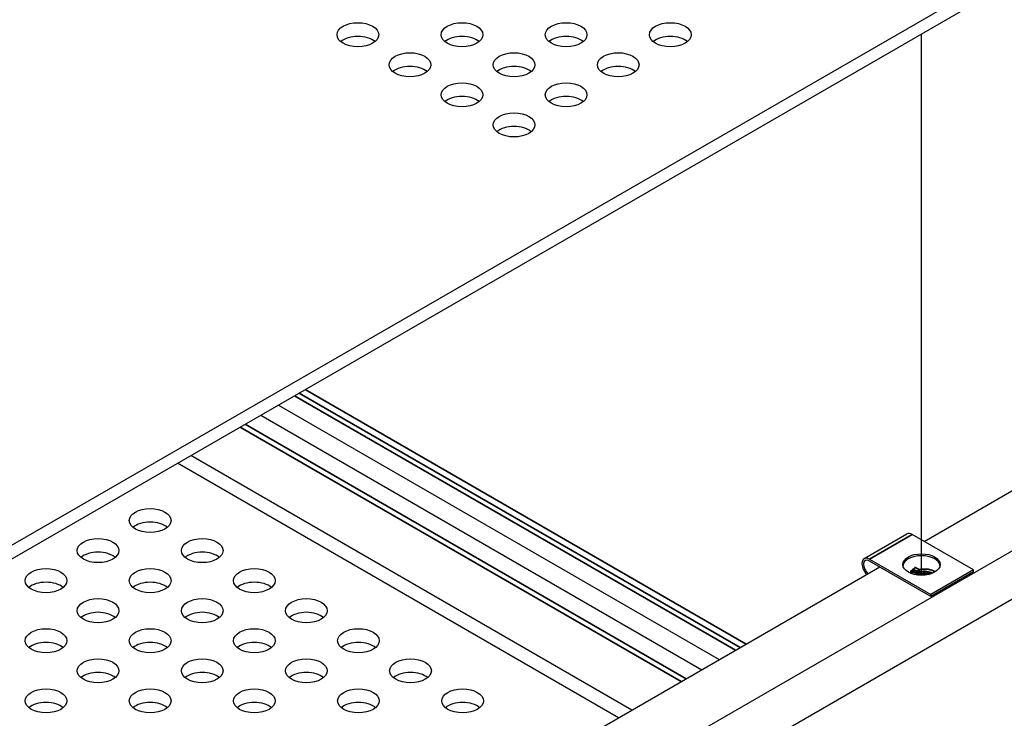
# Model space of a CAD drawing. Header units: millimetres. Extents: x 64 to 1798, y 64 to 1382.
# Tile 70 of 76: x 1622 to 1707, y 1099 to 1159. Entities that reach past the tile are written whole.
import ezdxf

# ---------------------------------------------------------------- set-up
doc = ezdxf.new("R2010")
doc.units = ezdxf.units.MM
doc.header["$LTSCALE"] = 6.666667
for name, color, linetype, lineweight in [('Tweak Trail (ANSI)', 7, 'Continuous', 25), ('Visible (ANSI)', 7, 'Continuous', 25), ('Visible Narrow (ANSI)', 7, 'Continuous', 35)]:
    doc.layers.add(name, color=color, linetype=linetype, lineweight=lineweight)

msp = doc.modelspace()

# ---------------------------------------------------------------- linework, layer by layer
at = {"layer": 'Tweak Trail (ANSI)'}
msp.add_line((1699.4092, 1111.3239), (1699.4092, 1158.0178), dxfattribs=at)
at = {"layer": 'Visible (ANSI)'}
for p, q in [((1751.6901, 1189.3802), (1453.1002, 1016.9892)), ((1454.1203, 1016.4002), (1751.6901, 1188.2022)), ((1448.3671, 959.8338), (1764.4608, 1142.3306)), ((1699.6332, 1114.2431), (1745.7819, 1140.887)), ((1751.5349, 1139.0156), (1454.1088, 967.2966)), ((1643.955, 1126.0013), (1681.9769, 1104.0493)), ((1642.437, 1125.1249), (1680.459, 1103.1729)), ((1674.436, 1099.6955), (1636.414, 1121.6475)), ((1673.2865, 1099.0318), (1635.2645, 1120.9838)), ((1694.4696, 1112.7586), (1698.1465, 1114.8815)), ((1703.8957, 1111.7822), (1698.6065, 1114.8359)), ((1694.9296, 1112.713), (1700.2187, 1109.6593)), ((1700.2187, 1109.496), (1694.9296, 1112.5497)), ((1599.0544, 1056.1739), (1695.8149, 1112.0386)), ((1698.5546, 1111.5161), (1698.8474, 1111.3834)), ((1703.8957, 1111.7822), (1700.2187, 1109.6593)), ((1703.8957, 1111.6189), (1700.2187, 1109.496)), ((1703.8957, 1111.6189), (1703.8957, 1111.7822)), ((1700.2187, 1109.6593), (1700.2187, 1109.496))]:
    msp.add_line(p, q, dxfattribs=at)
for centre, major_axis in [((1650.8095, 1157.9481), (-1.7983, 0)), ((1659.7898, 1157.9481), (-1.7983, 0)), ((1668.77, 1157.9481), (-1.7983, 0)), ((1677.7503, 1157.9481), (-1.7983, 0)), ((1655.2996, 1155.3557), (-1.7983, 0)), ((1664.2799, 1155.3557), (-1.7983, 0)), ((1673.2601, 1155.3557), (-1.7983, 0)), ((1659.7898, 1152.7634), (-1.7983, 0)), ((1668.77, 1152.7634), (-1.7983, 0)), ((1664.2799, 1150.171), (-1.7983, 0)), ((1632.8993, 1116.0429), (-1.7983, 0)), ((1628.4091, 1113.4505), (-1.7983, 0)), ((1637.3894, 1113.4505), (-1.7983, 0)), ((1699.4126, 1112.2476), (1.6, 0)), ((1623.919, 1110.8581), (-1.7983, 0)), ((1632.8993, 1110.8581), (-1.7983, 0)), ((1641.8795, 1110.8581), (-1.7983, 0)), ((1628.4091, 1108.2657), (-1.7983, 0)), ((1637.3894, 1108.2657), (-1.7983, 0)), ((1646.3697, 1108.2657), (-1.7983, 0)), ((1623.919, 1105.6733), (-1.7983, 0)), ((1632.8993, 1105.6733), (-1.7983, 0)), ((1641.8795, 1105.6733), (-1.7983, 0)), ((1650.8598, 1105.6733), (-1.7983, 0)), ((1628.4091, 1103.081), (-1.7983, 0)), ((1637.3894, 1103.081), (-1.7983, 0)), ((1646.3697, 1103.081), (-1.7983, 0)), ((1655.3499, 1103.081), (-1.7983, 0)), ((1623.919, 1100.4886), (-1.7983, 0)), ((1632.8993, 1100.4886), (-1.7983, 0)), ((1641.8795, 1100.4886), (-1.7983, 0)), ((1650.8598, 1100.4886), (-1.7983, 0)), ((1659.84, 1100.4886), (-1.7983, 0))]:
    msp.add_ellipse(centre, major_axis=major_axis, ratio=0.5773503, dxfattribs=at)
for centre, major_axis, ratio, start_param, end_param in [((1650.8095, 1156.7701), (-1.7983, 0), 0.5773503, 3.744796, 5.679982), ((1659.7898, 1156.7701), (-1.7983, 0), 0.5773503, 3.744796, 5.679982), ((1668.77, 1156.7701), (-1.7983, 0), 0.5773503, 3.744796, 5.679982), ((1677.7503, 1156.7701), (-1.7983, 0), 0.5773503, 3.744796, 5.679982), ((1655.2996, 1154.1778), (-1.7983, 0), 0.5773503, 3.744796, 5.679982), ((1664.2799, 1154.1778), (-1.7983, 0), 0.5773503, 3.744796, 5.679982), ((1673.2601, 1154.1778), (-1.7983, 0), 0.5773503, 3.744796, 5.679982), ((1659.7898, 1151.5854), (-1.7983, 0), 0.5773503, 3.744796, 5.679982), ((1668.77, 1151.5854), (-1.7983, 0), 0.5773503, 3.744796, 5.679982), ((1664.2799, 1148.993), (-1.7983, 0), 0.5773503, 3.744796, 5.679982), ((1632.8993, 1114.8649), (-1.7983, 0), 0.5773503, 3.744796, 5.679982), ((1698.6065, 1114.0847), (-0.46, 0.7967), 0.5773503, 5.4977871, 6.2831853), ((1628.4091, 1112.2725), (-1.7983, 0), 0.5773503, 3.744796, 5.679982), ((1637.3894, 1112.2725), (-1.7983, 0), 0.5773503, 3.744796, 5.679982), ((1694.9296, 1111.9618), (-0.46, 0.7967), 0.5773503, 5.4977871, 8.2752214), ((1694.9296, 1111.9618), (-0.36, 0.6235), 0.5773503, 5.4977871, 8.4037308), ((1699.4126, 1112.0843), (1.6, 0), 0.5773503, 0.0885038, 3.0530888), ((1698.3972, 1111.4252), (0.2218, 0.0196), 0.5123509, 0.7373035, 1.5733424), ((1623.919, 1109.6801), (-1.7983, 0), 0.5773503, 3.744796, 5.679982), ((1632.8993, 1109.6801), (-1.7983, 0), 0.5773503, 3.744796, 5.679982), ((1641.8795, 1109.6801), (-1.7983, 0), 0.5773503, 3.744796, 5.679982), ((1699.5156, 1110.9183), (0.8194, 0.0724), 0.5123509, 1.2745998, 1.708442), ((1628.4091, 1107.0877), (-1.7983, 0), 0.5773503, 3.744796, 5.679982), ((1637.3894, 1107.0877), (-1.7983, 0), 0.5773503, 3.744796, 5.679982), ((1646.3697, 1107.0877), (-1.7983, 0), 0.5773503, 3.744796, 5.679982), ((1623.919, 1104.4954), (-1.7983, 0), 0.5773503, 3.744796, 5.679982), ((1632.8993, 1104.4954), (-1.7983, 0), 0.5773503, 3.744796, 5.679982), ((1641.8795, 1104.4954), (-1.7983, 0), 0.5773503, 3.744796, 5.679982), ((1650.8598, 1104.4954), (-1.7983, 0), 0.5773503, 3.744796, 5.679982), ((1628.4091, 1101.903), (-1.7983, 0), 0.5773503, 3.744796, 5.679982), ((1637.3894, 1101.903), (-1.7983, 0), 0.5773503, 3.744796, 5.679982), ((1646.3697, 1101.903), (-1.7983, 0), 0.5773503, 3.744796, 5.679982), ((1655.3499, 1101.903), (-1.7983, 0), 0.5773503, 3.744796, 5.679982), ((1623.919, 1099.3106), (-1.7983, 0), 0.5773503, 3.744796, 5.679982), ((1632.8993, 1099.3106), (-1.7983, 0), 0.5773503, 3.744796, 5.679982), ((1641.8795, 1099.3106), (-1.7983, 0), 0.5773503, 3.744796, 5.679982), ((1650.8598, 1099.3106), (-1.7983, 0), 0.5773503, 3.744796, 5.679982), ((1659.84, 1099.3106), (-1.7983, 0), 0.5773503, 3.744796, 5.679982)]:
    msp.add_ellipse(centre, major_axis=major_axis, ratio=ratio, start_param=start_param, end_param=end_param, dxfattribs=at)
at = {"layer": 'Visible Narrow (ANSI)'}
for p, q in [((1683.3747, 1104.8563), (1645.3527, 1126.8083)), ((1683.7722, 1105.0858), (1645.7503, 1127.0378)), ((1684.2802, 1105.3791), (1646.2583, 1127.3311)), ((1679.118, 1102.3986), (1641.096, 1124.3506)), ((1678.6779, 1102.1445), (1640.6559, 1124.0965)), ((1698.6065, 1114.8359), (1694.9296, 1112.713)), ((1698.5546, 1111.5161), (1698.5742, 1111.4608)), ((1698.6377, 1111.629), (1698.9937, 1111.4676)), ((1698.6718, 1111.6817), (1699.0279, 1111.5204)), ((1699.0891, 1111.6451), (1698.7331, 1111.8065)), ((1699.2093, 1111.8211), (1698.8533, 1111.9824))]:
    msp.add_line(p, q, dxfattribs=at)
for centre, major_axis, ratio, start_param, end_param in [((1698.3917, 1111.487), (0.3465, 0.0306), 0.5123509, 0.7373035, 1.4036713), ((1698.3889, 1111.5184), (0.3985, 0.0352), 0.5123509, 0.7373035, 1.2518838), ((1698.4829, 1111.7179), (-0.1156, -0.255), 0.6357383, 0.9876193, 1.5098258), ((1698.3814, 1111.6034), (-0.4954, -0.0438), 0.5123509, 3.8788962, 4.1951642), ((1698.7411, 1111.5696), (-0.0772, -0.1704), 0.6357383, 4.3086314, 4.6514184), ((1698.5978, 1111.8016), (-0.0826, -0.1822), 0.6357383, 1.1670387, 1.8771024), ((1698.8684, 1111.8113), (0.0826, 0.1822), 0.6357383, 0.72582, 1.8771024), ((1698.3725, 1111.7048), (-0.6774, -0.0598), 0.5123509, 3.8788962, 3.977696), ((1698.8389, 1111.5565), (-0.1156, -0.255), 0.6357383, 1.0611622, 1.5098258), ((1699.0972, 1111.4082), (-0.0772, -0.1704), 0.6357383, 4.3086314, 4.6514184), ((1699.2286, 1111.6032), (0.3308, 0.0292), 0.5123509, 3.8788962, 4.8896172), ((1698.9538, 1111.6402), (-0.0826, -0.1822), 0.6357383, 1.1670387, 1.8771024), ((1699.2258, 1111.6346), (0.2788, 0.0246), 0.5123509, 3.8788962, 4.8896172), ((1699.2244, 1111.65), (0.0826, 0.1822), 0.6357383, 0.72582, 1.8771024), ((1699.2183, 1111.7197), (-0.1819, -0.0161), 0.5123509, 0.7373035, 1.7480246), ((1699.4909, 1111.1979), (-1.275, -0.1126), 0.5123509, 3.6495166, 4.8896172), ((1699.2244, 1111.65), (0.0357, -0.1968), 0.1514039, 1.4454177, 2.5967001), ((1699.4999, 1111.0965), (-1.0931, -0.0965), 0.5123509, 3.7660667, 4.8896172), ((1699.2925, 1111.6115), (0.0357, -0.1968), 0.1514039, 4.5870103, 5.297074), ((1699.5074, 1111.0115), (0.9962, 0.088), 0.5123509, 0.7899678, 1.7480246), ((1699.2826, 1111.3925), (-0.0334, 0.1841), 0.1514039, 4.954287, 5.297074), ((1699.5102, 1110.9801), (0.9442, 0.0834), 0.5123509, 0.883816, 1.7480246), ((1699.3302, 1111.5149), (-0.05, 0.2755), 0.1514039, 1.8126943, 2.3033537)]:
    msp.add_ellipse(centre, major_axis=major_axis, ratio=ratio, start_param=start_param, end_param=end_param, dxfattribs=at)

doc.saveas('drawing.dxf')
